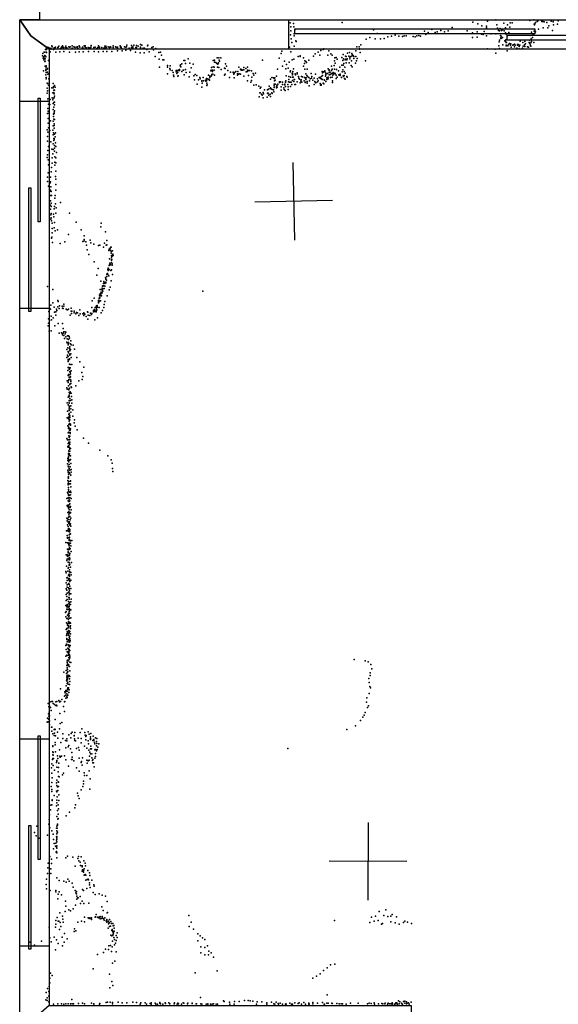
# Model space of a CAD drawing. Header units: millimetres. Extents: x 7160 to 53956, y -61034 to -3815.
# Tile 30 of 36: x 15646 to 18417, y -27711 to -22644. Entities that reach past the tile are written whole.
import ezdxf

# ---------------------------------------------------------------- set-up
doc = ezdxf.new("R2010")
doc.units = ezdxf.units.MM
for name, color, linetype in [('DOORS', 7, 'Continuous'), ('HWALLS', 32, 'Continuous'), ('P', 9, 'Continuous'), ('PANOS', 10, 'Continuous'), ('ROOMS', 1, 'Continuous'), ('WALLS', 3, 'Continuous'), ('WINDOWS', 6, 'Continuous')]:
    doc.layers.add(name, color=color, linetype=linetype)

# ---------------------------------------------------------------- blocks, each defined once
blk = doc.blocks.new('5-Sliding_73')
for points in [[(-457.2, 37.4), (72.8, 37.4), (72.8, 24.7), (-457.2, 24.7), (-457.2, 37.4)], [(457.2, -36.9), (-73, -36.9), (-73, -24.2), (457.2, -24.2), (457.2, -36.9)]]:
    blk.add_lwpolyline(points)
blk = doc.blocks.new('5-Sliding_43')
for points in [[(-894.902, 22.9697), (55.0191, 22.9697), (55.0191, 2.96966), (-894.902, 2.96966), (-894.902, 22.9697)], [(-55.0675, -2.95703), (894.987, -2.95703), (894.987, -22.957), (-55.0675, -22.957), (-55.0675, -2.95703)]]:
    blk.add_lwpolyline(points)

msp = doc.modelspace()

# ---------------------------------------------------------------- linework, layer by layer
at = {"layer": 'DOORS'}
msp.add_lwpolyline([(17031.1, -22644.1), (19418.7, -22644.1), (19418.7, -22796.5), (17031.1, -22796.5), (17031.1, -22644.1)], dxfattribs=at)
at = {"layer": 'HWALLS'}
for points in [[(15748, -19786.6), (15748, -22644.1)], [(15748, -22644.1), (15646.4, -22644.1), (15703.5, -22726.7)]]:
    msp.add_lwpolyline(points, dxfattribs=at)
at = {"layer": 'P'}
for p in [(18095, -22645), (18270, -22649), (18291, -22645), (18312, -22650), (18330, -22649), (18416, -22650), (17037, -22661), (17041, -22681), (17055, -22664), (17057, -22680), (17061, -22696), (17305, -22659), (17467, -22696), (17767, -22695), (17813, -22700), (17871, -22684), (17977, -22657), (18003, -22666), (18024, -22676), (18047, -22686), (18048, -22677), (18053, -22652), (18101, -22670), (18104, -22688), (18110, -22699), (18118, -22689), (18124, -22700), (18130, -22697), (18136, -22662), (18146, -22686), (18156, -22670), (18168, -22683), (18170, -22661), (18180, -22661), (18293, -22667), (18295, -22670), (18296, -22665), (18297, -22694), (18299, -22659), (18309, -22654), (18315, -22693), (18333, -22654), (18337, -22654), (18339, -22686), (18344, -22655), (18358, -22658), (18364, -22686), (18368, -22675), (18381, -22651), (18388, -22699), (18390, -22655), (18391, -22653), (18393, -22670), (18413, -22667), (17040, -22722), (17041, -22701), (17043, -22742), (17058, -22717), (17059, -22727), (17429, -22745), (17448, -22736), (17475, -22742), (17485, -22715), (17503, -22742), (17522, -22740), (17540, -22733), (17559, -22729), (17578, -22724), (17596, -22728), (17615, -22730), (17624, -22727), (17634, -22727), (17671, -22731), (17680, -22733), (17689, -22727), (17699, -22726), (17708, -22728), (17728, -22703), (17736, -22720), (17747, -22710), (17784, -22710), (17794, -22707), (17831, -22707), (17851, -22701), (17948, -22701), (17975, -22712), (17975, -22735), (17999, -22734), (18000, -22706), (18022, -22718), (18030, -22721), (18036, -22705), (18047, -22727), (18071, -22717), (18095, -22717), (18114, -22750), (18115, -22701), (18119, -22725), (18121, -22737), (18121, -22740), (18123, -22728), (18124, -22739), (18130, -22735), (18139, -22702), (18145, -22712), (18147, -22747), (18147, -22750), (18148, -22718), (18155, -22725), (18163, -22710), (18269, -22750), (18272, -22725), (18278, -22742), (18280, -22709), (18285, -22736), (18287, -22718), (18291, -22723), (18293, -22703), (18299, -22707), (15779, -22798), (15784, -22798), (15785, -22791), (15788, -22785), (15793, -22791), (15794, -22788), (15802, -22790), (15806, -22792), (15806, -22796), (15811, -22779), (15814, -22784), (15820, -22797), (15823, -22789), (15829, -22788), (15830, -22785), (15843, -22788), (15845, -22786), (15848, -22780), (15856, -22793), (15860, -22791), (15861, -22786), (15863, -22786), (15866, -22779), (15868, -22784), (15869, -22787), (15873, -22787), (15884, -22780), (15884, -22787), (15888, -22789), (15899, -22784), (15903, -22786), (15905, -22785), (15906, -22783), (15917, -22778), (15917, -22790), (15925, -22784), (15929, -22786), (15932, -22794), (15937, -22786), (15943, -22783), (15943, -22786), (15946, -22792), (15953, -22779), (15956, -22786), (15968, -22791), (15970, -22786), (15970, -22793), (15975, -22792), (15978, -22778), (15983, -22786), (15984, -22778), (15988, -22789), (15998, -22788), (16002, -22789), (16009, -22789), (16012, -22787), (16014, -22777), (16014, -22778), (16028, -22788), (16029, -22787), (16035, -22786), (16044, -22793), (16048, -22787), (16051, -22779), (16052, -22778), (16057, -22786), (16057, -22787), (16069, -22787), (16080, -22791), (16084, -22780), (16086, -22788), (16087, -22784), (16090, -22780), (16091, -22788), (16101, -22784), (16108, -22788), (16112, -22783), (16115, -22786), (16127, -22779), (16128, -22787), (16140, -22783), (16142, -22786), (16149, -22785), (16149, -22789), (16164, -22778), (16165, -22785), (16168, -22785), (16170, -22793), (16185, -22784), (16192, -22786), (16193, -22801), (16195, -22783), (16197, -22775), (16209, -22790), (16217, -22802), (16221, -22777), (16221, -22788), (16228, -22784), (16228, -22789), (16234, -22775), (16244, -22787), (16248, -22777), (16248, -22788), (16256, -22780), (16267, -22772), (16267, -22786), (16268, -22790), (16275, -22775), (16281, -22790), (16288, -22790), (16301, -22798), (16304, -22779), (16306, -22776), (16326, -22787), (16333, -22784), (16335, -22799), (16347, -22793), (17034, -22786), (17046, -22762), (17058, -22781), (17067, -22753), (17068, -22757), (17208, -22798), (17211, -22794), (17380, -22784), (17393, -22783), (17394, -22796), (17395, -22794), (17402, -22773), (18053, -22794), (18093, -22795), (18111, -22778), (18112, -22758), (18114, -22793), (18131, -22774), (18142, -22752), (18146, -22756), (18148, -22761), (18149, -22776), (18149, -22779), (18151, -22762), (18157, -22778), (18161, -22771), (18166, -22766), (18171, -22768), (18171, -22775), (18172, -22769), (18174, -22786), (18183, -22775), (18184, -22774), (18186, -22774), (18191, -22770), (18191, -22783), (18195, -22775), (18204, -22791), (18207, -22772), (18207, -22776), (18210, -22771), (18214, -22776), (18215, -22782), (18215, -22794), (18219, -22775), (18221, -22755), (18233, -22790), (18235, -22762), (18237, -22781), (18243, -22773), (18244, -22756), (18245, -22782), (18248, -22768), (18259, -22783), (18263, -22786), (18267, -22761), (18268, -22765), (18273, -22774), (18275, -22780), (18276, -22763), (18280, -22756), (18291, -22762), (15764, -22830), (15766, -22818), (15767, -22842), (15771, -22836), (15771, -22850), (15772, -22812), (15774, -22812), (15774, -22843), (15775, -22829), (15775, -22829), (15778, -22846), (15779, -22831), (15780, -22836), (15782, -22811), (15784, -22813), (15803, -22809), (15832, -22812), (15853, -22810), (15874, -22808), (15903, -22812), (15934, -22812), (15953, -22810), (15973, -22810), (16001, -22807), (16029, -22807), (16052, -22809), (16076, -22808), (16094, -22807), (16120, -22808), (16149, -22804), (16174, -22805), (16242, -22811), (16266, -22815), (16286, -22815), (16312, -22809), (16343, -22833), (16362, -22813), (16364, -22847), (16371, -22812), (16375, -22826), (16383, -22851), (16387, -22851), (16513, -22845), (16662, -22841), (16671, -22841), (16672, -22852), (16681, -22841), (16981, -22842), (16992, -22818), (16994, -22806), (17041, -22810), (17048, -22850), (17057, -22847), (17078, -22833), (17089, -22830), (17089, -22834), (17107, -22840), (17157, -22832), (17166, -22820), (17181, -22812), (17190, -22827), (17196, -22803), (17231, -22826), (17237, -22804), (17247, -22820), (17253, -22826), (17267, -22840), (17274, -22838), (17279, -22847), (17303, -22839), (17311, -22824), (17312, -22846), (17321, -22850), (17323, -22832), (17323, -22847), (17326, -22834), (17329, -22850), (17331, -22846), (17332, -22816), (17339, -22831), (17343, -22813), (17344, -22837), (17344, -22846), (17350, -22834), (17355, -22818), (17357, -22823), (17357, -22830), (17362, -22828), (17365, -22843), (17366, -22834), (17375, -22804), (17375, -22833), (17382, -22844), (17397, -22813), (18096, -22816), (18154, -22805), (15775, -22859), (15777, -22857), (15778, -22883), (15780, -22898), (15782, -22888), (15783, -22881), (15788, -22899), (15789, -22896), (15795, -22854), (16366, -22889), (16406, -22888), (16407, -22879), (16419, -22896), (16420, -22902), (16421, -22882), (16463, -22903), (16469, -22901), (16471, -22882), (16473, -22877), (16475, -22887), (16481, -22871), (16488, -22903), (16489, -22903), (16491, -22854), (16496, -22854), (16500, -22870), (16500, -22900), (16522, -22867), (16529, -22892), (16538, -22873), (16632, -22903), (16633, -22890), (16641, -22886), (16642, -22854), (16642, -22886), (16647, -22888), (16647, -22903), (16648, -22853), (16648, -22863), (16655, -22865), (16660, -22869), (16664, -22889), (16665, -22873), (16669, -22866), (16671, -22890), (16675, -22857), (16683, -22901), (16700, -22894), (16703, -22895), (16705, -22872), (16710, -22884), (16711, -22884), (16774, -22888), (16783, -22899), (16787, -22901), (16792, -22903), (16800, -22890), (16800, -22902), (16809, -22895), (16818, -22889), (16818, -22903), (16895, -22853), (16973, -22898), (16998, -22883), (17009, -22858), (17016, -22897), (17019, -22875), (17028, -22894), (17033, -22863), (17054, -22897), (17107, -22884), (17111, -22870), (17113, -22855), (17114, -22899), (17119, -22859), (17121, -22864), (17126, -22899), (17133, -22853), (17233, -22897), (17239, -22902), (17250, -22884), (17253, -22899), (17264, -22879), (17265, -22855), (17266, -22898), (17269, -22868), (17276, -22900), (17294, -22889), (17304, -22878), (17308, -22854), (17308, -22902), (17310, -22878), (17313, -22870), (17319, -22889), (17326, -22866), (17341, -22866), (17351, -22879), (17353, -22856), (17357, -22887), (17374, -22867), (17379, -22855), (17425, -22856), (15769, -22908), (15781, -22906), (15781, -22927), (15782, -22949), (15783, -22915), (15783, -22941), (15790, -22914), (15791, -22924), (15795, -22923), (15796, -22949), (16407, -22923), (16430, -22906), (16435, -22915), (16438, -22930), (16439, -22937), (16451, -22905), (16451, -22912), (16455, -22921), (16457, -22906), (16459, -22934), (16460, -22914), (16462, -22933), (16469, -22906), (16480, -22911), (16493, -22928), (16502, -22916), (16518, -22938), (16522, -22914), (16543, -22933), (16545, -22953), (16549, -22926), (16558, -22932), (16566, -22954), (16573, -22941), (16574, -22948), (16591, -22942), (16607, -22947), (16609, -22954), (16611, -22948), (16617, -22929), (16620, -22950), (16620, -22952), (16625, -22935), (16625, -22941), (16630, -22907), (16631, -22934), (16633, -22931), (16634, -22926), (16637, -22908), (16638, -22910), (16639, -22904), (16640, -22924), (16640, -22924), (16648, -22929), (16700, -22930), (16703, -22925), (16717, -22906), (16726, -22942), (16731, -22914), (16745, -22914), (16745, -22915), (16748, -22924), (16750, -22918), (16750, -22920), (16750, -22943), (16757, -22913), (16758, -22911), (16767, -22922), (16767, -22929), (16769, -22911), (16772, -22924), (16775, -22923), (16783, -22925), (16785, -22904), (16799, -22935), (16811, -22913), (16819, -22911), (16822, -22906), (16824, -22932), (16829, -22906), (16839, -22908), (16841, -22939), (16847, -22921), (16851, -22929), (16859, -22919), (16936, -22950), (16944, -22942), (16952, -22944), (16956, -22947), (16958, -22944), (16968, -22935), (17017, -22933), (17030, -22951), (17031, -22936), (17037, -22912), (17039, -22908), (17039, -22939), (17048, -22920), (17049, -22922), (17049, -22927), (17050, -22919), (17050, -22939), (17051, -22910), (17053, -22939), (17059, -22952), (17060, -22951), (17063, -22923), (17065, -22927), (17073, -22923), (17074, -22918), (17080, -22936), (17082, -22945), (17086, -22950), (17094, -22954), (17096, -22937), (17101, -22938), (17111, -22942), (17115, -22943), (17118, -22952), (17119, -22923), (17120, -22943), (17124, -22931), (17127, -22936), (17133, -22941), (17140, -22949), (17145, -22921), (17147, -22945), (17150, -22937), (17161, -22945), (17168, -22925), (17179, -22948), (17187, -22942), (17192, -22941), (17194, -22946), (17199, -22936), (17199, -22949), (17203, -22911), (17203, -22951), (17204, -22918), (17204, -22932), (17208, -22914), (17209, -22912), (17212, -22954), (17216, -22908), (17216, -22913), (17219, -22934), (17221, -22920), (17221, -22927), (17222, -22926), (17226, -22943), (17226, -22952), (17230, -22921), (17233, -22939), (17233, -22948), (17238, -22905), (17238, -22927), (17239, -22916), (17243, -22914), (17243, -22926), (17246, -22926), (17246, -22942), (17250, -22921), (17251, -22905), (17254, -22921), (17254, -22940), (17257, -22929), (17259, -22916), (17262, -22923), (17267, -22920), (17270, -22922), (17274, -22930), (17274, -22947), (17280, -22940), (17286, -22907), (17288, -22927), (17295, -22924), (17295, -22932), (17302, -22941), (17305, -22913), (17310, -22933), (17312, -22937), (17315, -22931), (17316, -22911), (17317, -22946), (17320, -22950), (17321, -22920), (17330, -22937), (17331, -22939), (15787, -22971), (15788, -22997), (15789, -22972), (15794, -22981), (15798, -22969), (15812, -22995), (15819, -22973), (15819, -22994), (15821, -22989), (15826, -22982), (15828, -22992), (16559, -22975), (16583, -22958), (16583, -22960), (16583, -22991), (16585, -22970), (16592, -22959), (16603, -22955), (16604, -22960), (16607, -22958), (16609, -22970), (16609, -22983), (16610, -22980), (16622, -22956), (16819, -22959), (16836, -22965), (16838, -22957), (16850, -22981), (16862, -22979), (16876, -22986), (16884, -22997), (16886, -22992), (16927, -23002), (16929, -22986), (16934, -22998), (16936, -22995), (16940, -23000), (16945, -23003), (16955, -22976), (16955, -22984), (16956, -22993), (16957, -22958), (16961, -22955), (16961, -22975), (16967, -22987), (16967, -22994), (16970, -22979), (16971, -22992), (16972, -22979), (16975, -22975), (16983, -22963), (16983, -22967), (16988, -22963), (16991, -22990), (16999, -22966), (16999, -22978), (17005, -22995), (17006, -23003), (17008, -22980), (17010, -22977), (17011, -22975), (17014, -22963), (17014, -22966), (17014, -22988), (17016, -22958), (17025, -22977), (17027, -22989), (17028, -23004), (17029, -22964), (17034, -22965), (17039, -22966), (17040, -22988), (17043, -22965), (17046, -22977), (17049, -22957), (17057, -22962), (17061, -22978), (17065, -22977), (17073, -22963), (17089, -22969), (17093, -22960), (17098, -22966), (17109, -22958), (17115, -22968), (17117, -22966), (17125, -22962), (17125, -22971), (17136, -22984), (17138, -22958), (17155, -22956), (17162, -22977), (17165, -22962), (17167, -22965), (17168, -22968), (17169, -22969), (17170, -22967), (17179, -22964), (17182, -22959), (17192, -22972), (17193, -22981), (17195, -22977), (17197, -22977), (17197, -22981), (17208, -22970), (17209, -22973), (17211, -22974), (17215, -22955), (17222, -22962), (17255, -22967), (17256, -22958), (15788, -23023), (15789, -23011), (15791, -23051), (15803, -23054), (15813, -23046), (15816, -23021), (15819, -23048), (15822, -23007), (15822, -23019), (15823, -23046), (15824, -23026), (15826, -23007), (15826, -23038), (16878, -23041), (16882, -23020), (16883, -23020), (16890, -23027), (16894, -23033), (16899, -23019), (16899, -23046), (16901, -23026), (16905, -23005), (16920, -23043), (16921, -23005), (16921, -23022), (16923, -23024), (16925, -23022), (16928, -23033), (16935, -23027), (16936, -23039), (16944, -23020), (16945, -23024), (16952, -23005), (16953, -23015), (16992, -23006), (17012, -23008), (15791, -23064), (15791, -23101), (15794, -23079), (15802, -23080), (15816, -23056), (15818, -23075), (15818, -23106), (15822, -23070), (15822, -23095), (15826, -23068), (15826, -23083), (15790, -23126), (15792, -23114), (15793, -23152), (15797, -23125), (15820, -23131), (15820, -23143), (15822, -23156), (15823, -23120), (15824, -23127), (15825, -23113), (15793, -23177), (15794, -23201), (15805, -23164), (15819, -23167), (15819, -23190), (15823, -23180), (15824, -23188), (15824, -23203), (15825, -23158), (15787, -23211), (15790, -23245), (15791, -23223), (15802, -23215), (15817, -23213), (15818, -23236), (15821, -23226), (15822, -23256), (15824, -23255), (15825, -23233), (15828, -23247), (15831, -23226), (15789, -23270), (15794, -23297), (15807, -23273), (15819, -23283), (15822, -23265), (15823, -23261), (15825, -23291), (15826, -23306), (15831, -23278), (15832, -23297), (15787, -23353), (15790, -23340), (15791, -23318), (15812, -23310), (15813, -23355), (15816, -23334), (15818, -23312), (15825, -23320), (15827, -23350), (15832, -23355), (15836, -23327), (15793, -23365), (15795, -23391), (15810, -23404), (15813, -23383), (15827, -23378), (15827, -23393), (15832, -23381), (15790, -23454), (15792, -23433), (15805, -23455), (15809, -23427), (15831, -23451), (15832, -23423), (15790, -23477), (15794, -23501), (15803, -23483), (15805, -23478), (15807, -23504), (15832, -23465), (15832, -23493), (15804, -23527), (15804, -23549), (15805, -23521), (15805, -23525), (15808, -23528), (15810, -23549), (15827, -23562), (15828, -23549), (15832, -23522), (15804, -23599), (15805, -23577), (15808, -23588), (15809, -23605), (15826, -23605), (15830, -23591), (15857, -23585), (15804, -23620), (15806, -23648), (15808, -23642), (15809, -23663), (15821, -23645), (15822, -23659), (15823, -23618), (15832, -23640), (15834, -23613), (15902, -23640), (15806, -23671), (15810, -23680), (15813, -23691), (15826, -23688), (15937, -23686), (16064, -23710), (16066, -23692), (15811, -23763), (15813, -23719), (15813, -23741), (15824, -23715), (15828, -23730), (15840, -23726), (15897, -23749), (15963, -23726), (15978, -23756), (16088, -23735), (15810, -23769), (15815, -23791), (15855, -23795), (15879, -23787), (15972, -23786), (15978, -23776), (15978, -23782), (15987, -23788), (15990, -23805), (16009, -23778), (16012, -23792), (16027, -23799), (16052, -23806), (16059, -23805), (16077, -23815), (16083, -23794), (16091, -23804), (16095, -23781), (16095, -23803), (16116, -23815), (16117, -23814), (15994, -23828), (16002, -23853), (16105, -23832), (16106, -23825), (16111, -23819), (16114, -23831), (16117, -23837), (16117, -23845), (16119, -23858), (16119, -23866), (16122, -23861), (16123, -23833), (16125, -23851), (16125, -23856), (16128, -23858), (16029, -23891), (16107, -23909), (16108, -23874), (16108, -23906), (16110, -23897), (16112, -23901), (16113, -23906), (16118, -23894), (16119, -23876), (16119, -23882), (16120, -23879), (16122, -23900), (16122, -23907), (16044, -23958), (16050, -23924), (16093, -23966), (16094, -23953), (16094, -23966), (16098, -23950), (16099, -23955), (16100, -23929), (16101, -23922), (16101, -23934), (16102, -23928), (16104, -23935), (16105, -23963), (16107, -23930), (16115, -23935), (16119, -23932), (16124, -23955), (15789, -24017), (16064, -23990), (16073, -24015), (16074, -24013), (16074, -24015), (16078, -24002), (16079, -24014), (16080, -23992), (16081, -23996), (16084, -24002), (16084, -24015), (16087, -23973), (16089, -23998), (16090, -23978), (16090, -23979), (16090, -23995), (16093, -23985), (16117, -23988), (15816, -24033), (16057, -24062), (16060, -24055), (16061, -24033), (16063, -24056), (16064, -24052), (16064, -24065), (16066, -24047), (16068, -24066), (16069, -24035), (16070, -24027), (16071, -24025), (16071, -24050), (16072, -24028), (16072, -24032), (16074, -24042), (16081, -24028), (16096, -24065), (16106, -24035), (16112, -24020), (16589, -24041), (15807, -24113), (15817, -24101), (15843, -24089), (15845, -24095), (15851, -24117), (15864, -24118), (15874, -24108), (15874, -24118), (16020, -24091), (16029, -24078), (16042, -24117), (16045, -24115), (16051, -24096), (16051, -24102), (16052, -24089), (16052, -24098), (16054, -24090), (16055, -24079), (16055, -24094), (16057, -24072), (16057, -24076), (16058, -24076), (16062, -24091), (16081, -24110), (16084, -24094), (15796, -24146), (15799, -24128), (15805, -24133), (15808, -24169), (15823, -24124), (15825, -24150), (15833, -24148), (15833, -24165), (15835, -24133), (15838, -24141), (15842, -24122), (15850, -24130), (15867, -24129), (15870, -24130), (15885, -24134), (15891, -24138), (15892, -24138), (15898, -24134), (15906, -24164), (15911, -24144), (15912, -24129), (15913, -24156), (15915, -24144), (15926, -24144), (15927, -24152), (15935, -24157), (15939, -24151), (15944, -24152), (15951, -24166), (15955, -24138), (15957, -24157), (15972, -24158), (15977, -24152), (15977, -24166), (15978, -24157), (15981, -24160), (15995, -24147), (15997, -24150), (15998, -24164), (16008, -24166), (16010, -24154), (16016, -24162), (16018, -24126), (16018, -24156), (16026, -24141), (16026, -24148), (16029, -24146), (16031, -24135), (16033, -24138), (16035, -24126), (16035, -24145), (16039, -24122), (16039, -24148), (16041, -24140), (16042, -24128), (16043, -24137), (16047, -24123), (16055, -24125), (16066, -24153), (16073, -24141), (16079, -24126), (15793, -24219), (15795, -24183), (15795, -24206), (15800, -24192), (15810, -24189), (15818, -24178), (15827, -24219), (15845, -24207), (15867, -24208), (15989, -24171), (15997, -24185), (16033, -24188), (16047, -24178), (15798, -24247), (15808, -24245), (15849, -24258), (15862, -24255), (15865, -24258), (15867, -24266), (15870, -24233), (15870, -24258), (15873, -24250), (15873, -24269), (15880, -24251), (15880, -24260), (15884, -24252), (15893, -24271), (15897, -24271), (15876, -24284), (15884, -24276), (15889, -24303), (15890, -24307), (15891, -24287), (15896, -24317), (15898, -24290), (15898, -24306), (15898, -24310), (15900, -24274), (15903, -24283), (15907, -24312), (15909, -24297), (15911, -24317), (15921, -24319), (15889, -24341), (15893, -24370), (15894, -24332), (15896, -24352), (15898, -24358), (15903, -24336), (15904, -24328), (15904, -24349), (15904, -24365), (15904, -24370), (15905, -24344), (15908, -24341), (15909, -24364), (15928, -24339), (15889, -24382), (15896, -24377), (15896, -24392), (15896, -24396), (15896, -24403), (15902, -24417), (15903, -24390), (15903, -24393), (15906, -24418), (15911, -24383), (15914, -24419), (15941, -24382), (15955, -24405), (15894, -24450), (15895, -24434), (15898, -24470), (15899, -24434), (15901, -24442), (15902, -24443), (15904, -24455), (15905, -24472), (15906, -24435), (15906, -24459), (15907, -24466), (15912, -24451), (15966, -24460), (15976, -24432), (15891, -24502), (15895, -24502), (15895, -24512), (15896, -24475), (15899, -24496), (15900, -24483), (15904, -24495), (15904, -24519), (15904, -24522), (15905, -24485), (15907, -24482), (15909, -24506), (15910, -24500), (15910, -24517), (15951, -24503), (15967, -24495), (15972, -24480), (15889, -24539), (15891, -24545), (15897, -24528), (15899, -24545), (15899, -24549), (15901, -24563), (15902, -24540), (15904, -24567), (15906, -24560), (15911, -24534), (15911, -24566), (15913, -24537), (15936, -24529), (15890, -24615), (15895, -24587), (15896, -24626), (15899, -24581), (15900, -24576), (15900, -24605), (15900, -24616), (15901, -24583), (15901, -24603), (15901, -24618), (15905, -24594), (15907, -24604), (15913, -24584), (15914, -24617), (15915, -24600), (15892, -24659), (15899, -24676), (15900, -24643), (15900, -24652), (15901, -24633), (15901, -24653), (15901, -24656), (15901, -24670), (15902, -24636), (15909, -24647), (15910, -24631), (15910, -24663), (15919, -24651), (15890, -24693), (15892, -24693), (15898, -24690), (15898, -24699), (15899, -24698), (15900, -24711), (15902, -24679), (15902, -24689), (15902, -24723), (15903, -24704), (15904, -24683), (15904, -24692), (15904, -24703), (15905, -24726), (15907, -24726), (15920, -24684), (15926, -24718), (15928, -24703), (15894, -24734), (15895, -24771), (15898, -24740), (15898, -24748), (15899, -24728), (15899, -24767), (15902, -24747), (15903, -24757), (15904, -24754), (15906, -24756), (15906, -24769), (15906, -24773), (15907, -24730), (15908, -24750), (15932, -24736), (15942, -24755), (15888, -24799), (15893, -24806), (15896, -24825), (15899, -24785), (15899, -24807), (15899, -24818), (15900, -24794), (15901, -24788), (15901, -24807), (15901, -24821), (15904, -24787), (15904, -24804), (15904, -24819), (15905, -24787), (15905, -24828), (15974, -24798), (16001, -24824), (15894, -24842), (15895, -24844), (15896, -24839), (15897, -24876), (15899, -24835), (15899, -24863), (15900, -24844), (15901, -24866), (15902, -24879), (15903, -24845), (15903, -24855), (15904, -24865), (15907, -24850), (16059, -24860), (15892, -24930), (15894, -24902), (15894, -24912), (15896, -24913), (15897, -24891), (15897, -24898), (15898, -24880), (15898, -24905), (15898, -24912), (15899, -24920), (15903, -24880), (15903, -24887), (15905, -24911), (15907, -24889), (15907, -24908), (15910, -24928), (16100, -24889), (16117, -24910), (16122, -24926), (15894, -24962), (15896, -24941), (15896, -24971), (15896, -24972), (15898, -24945), (15900, -24933), (15900, -24961), (15901, -24954), (15901, -24975), (15904, -24962), (15906, -24946), (15911, -24973), (15912, -24959), (16123, -24954), (16125, -24969), (15894, -25015), (15895, -25001), (15895, -25031), (15897, -24983), (15897, -24995), (15897, -25022), (15898, -25003), (15899, -25020), (15905, -24982), (15907, -25017), (15907, -25019), (15910, -24988), (15893, -25077), (15894, -25081), (15896, -25035), (15896, -25037), (15897, -25052), (15897, -25061), (15897, -25062), (15897, -25062), (15897, -25071), (15898, -25032), (15902, -25075), (15903, -25032), (15907, -25071), (15908, -25032), (15909, -25048), (15909, -25078), (15889, -25109), (15895, -25120), (15896, -25105), (15897, -25091), (15898, -25087), (15898, -25103), (15899, -25123), (15900, -25112), (15900, -25124), (15903, -25091), (15904, -25120), (15905, -25103), (15908, -25090), (15911, -25108), (15891, -25144), (15892, -25149), (15894, -25142), (15894, -25180), (15897, -25149), (15898, -25158), (15898, -25178), (15899, -25177), (15900, -25140), (15900, -25166), (15902, -25155), (15902, -25180), (15905, -25136), (15906, -25154), (15907, -25150), (15907, -25182), (15908, -25180), (15911, -25166), (15888, -25209), (15891, -25223), (15893, -25212), (15895, -25229), (15897, -25205), (15898, -25217), (15898, -25232), (15899, -25192), (15900, -25184), (15900, -25202), (15903, -25229), (15905, -25184), (15905, -25200), (15906, -25218), (15909, -25210), (15887, -25274), (15892, -25244), (15892, -25274), (15896, -25252), (15896, -25266), (15899, -25236), (15899, -25263), (15899, -25278), (15901, -25235), (15901, -25265), (15901, -25272), (15902, -25237), (15903, -25280), (15904, -25246), (15904, -25267), (15904, -25277), (15908, -25238), (15909, -25251), (15883, -25334), (15890, -25299), (15893, -25308), (15893, -25313), (15900, -25308), (15900, -25318), (15900, -25325), (15901, -25295), (15901, -25323), (15902, -25294), (15902, -25307), (15905, -25292), (15905, -25322), (15907, -25326), (15908, -25290), (15914, -25325), (15893, -25337), (15893, -25369), (15895, -25373), (15896, -25383), (15898, -25341), (15898, -25386), (15899, -25337), (15899, -25343), (15899, -25346), (15900, -25351), (15900, -25365), (15901, -25371), (15902, -25342), (15903, -25362), (15906, -25368), (15907, -25338), (15910, -25352), (15912, -25381), (15885, -25398), (15889, -25428), (15891, -25398), (15891, -25421), (15893, -25405), (15894, -25407), (15895, -25435), (15896, -25388), (15896, -25402), (15896, -25419), (15900, -25423), (15901, -25420), (15901, -25437), (15902, -25399), (15902, -25424), (15903, -25394), (15903, -25411), (15904, -25391), (15904, -25419), (15913, -25437), (15884, -25484), (15887, -25456), (15894, -25482), (15896, -25466), (15897, -25464), (15899, -25438), (15900, -25449), (15901, -25452), (15902, -25485), (15903, -25449), (15903, -25451), (15903, -25452), (15903, -25476), (15905, -25446), (15907, -25462), (15908, -25487), (15886, -25490), (15888, -25517), (15890, -25531), (15892, -25514), (15897, -25522), (15898, -25503), (15899, -25526), (15900, -25498), (15900, -25522), (15901, -25531), (15902, -25503), (15902, -25509), (15903, -25522), (15904, -25488), (15904, -25535), (15909, -25489), (15910, -25529), (15911, -25501), (15885, -25543), (15885, -25573), (15889, -25580), (15890, -25564), (15891, -25553), (15897, -25547), (15898, -25568), (15899, -25546), (15899, -25547), (15900, -25574), (15901, -25550), (15901, -25571), (15903, -25584), (15904, -25559), (15910, -25571), (15886, -25603), (15886, -25633), (15888, -25613), (15889, -25613), (15891, -25596), (15891, -25628), (15897, -25590), (15898, -25592), (15898, -25639), (15899, -25617), (15900, -25604), (15900, -25618), (15901, -25627), (15902, -25596), (15909, -25598), (15912, -25626), (15883, -25659), (15885, -25690), (15888, -25678), (15889, -25665), (15890, -25654), (15892, -25660), (15892, -25680), (15895, -25667), (15896, -25678), (15899, -25651), (15901, -25663), (15901, -25666), (15901, -25688), (15902, -25653), (15902, -25683), (15903, -25644), (15903, -25676), (15903, -25688), (15908, -25653), (15909, -25681), (15910, -25640), (15882, -25695), (15884, -25717), (15888, -25725), (15892, -25709), (15892, -25726), (15893, -25709), (15897, -25698), (15898, -25705), (15898, -25717), (15898, -25729), (15901, -25712), (15902, -25698), (15905, -25724), (15910, -25723), (15886, -25782), (15887, -25748), (15888, -25779), (15889, -25777), (15892, -25753), (15892, -25760), (15896, -25774), (15896, -25791), (15897, -25742), (15897, -25750), (15897, -25752), (15897, -25764), (15897, -25771), (15899, -25787), (15900, -25752), (15904, -25747), (15906, -25768), (15907, -25763), (15907, -25777), (15908, -25750), (15887, -25813), (15888, -25804), (15889, -25812), (15889, -25829), (15889, -25833), (15890, -25794), (15894, -25799), (15895, -25841), (15898, -25804), (15898, -25811), (15898, -25835), (15900, -25799), (15900, -25821), (15902, -25827), (15904, -25817), (15905, -25793), (15905, -25831), (15906, -25839), (15907, -25804), (15883, -25865), (15886, -25886), (15887, -25858), (15888, -25861), (15890, -25846), (15894, -25879), (15897, -25862), (15898, -25881), (15898, -25885), (15899, -25866), (15900, -25843), (15900, -25847), (15900, -25885), (15901, -25864), (15902, -25867), (15902, -25872), (15904, -25845), (15905, -25891), (15906, -25865), (15883, -25919), (15889, -25915), (15890, -25897), (15890, -25916), (15892, -25940), (15893, -25941), (15895, -25896), (15896, -25903), (15898, -25915), (15899, -25896), (15899, -25900), (15899, -25908), (15899, -25927), (15900, -25935), (15903, -25913), (15904, -25919), (15904, -25928), (17367, -25936), (17424, -25943), (15886, -25994), (15889, -25968), (15890, -25944), (15890, -25952), (15890, -25979), (15892, -25961), (15893, -25968), (15893, -25989), (15897, -25944), (15897, -25963), (15898, -25966), (15901, -25972), (15903, -25973), (15905, -25950), (15909, -25953), (17439, -25949), (17453, -25962), (17458, -25984), (15874, -26002), (15887, -26009), (15888, -26031), (15889, -26022), (15889, -26040), (15890, -26019), (15890, -26024), (15892, -26035), (15892, -26041), (15892, -26041), (15893, -26004), (15894, -25999), (15894, -26018), (15895, -26026), (15901, -26019), (15903, -26037), (15905, -25995), (15905, -26024), (17443, -26034), (17449, -26005), (17450, -26019), (15856, -26087), (15886, -26073), (15887, -26047), (15891, -26060), (15891, -26060), (15892, -26089), (15894, -26054), (15894, -26082), (15895, -26063), (15898, -26083), (15899, -26091), (15900, -26093), (15903, -26065), (15905, -26050), (17444, -26055), (17448, -26075), (17451, -26082), (15863, -26143), (15876, -26125), (15879, -26103), (15880, -26109), (15882, -26121), (15883, -26135), (15884, -26096), (15885, -26101), (15886, -26097), (15888, -26134), (15889, -26114), (15889, -26125), (15890, -26132), (15892, -26100), (15894, -26121), (15899, -26107), (17432, -26134), (17444, -26111), (15793, -26163), (15796, -26181), (15800, -26156), (15800, -26177), (15803, -26155), (15805, -26184), (15811, -26153), (15815, -26152), (15818, -26163), (15825, -26169), (15832, -26173), (15833, -26155), (15835, -26171), (15837, -26152), (15837, -26175), (15847, -26148), (15851, -26155), (15857, -26152), (15872, -26178), (15877, -26155), (15878, -26152), (17430, -26156), (17436, -26184), (17440, -26176), (15789, -26239), (15794, -26217), (15794, -26243), (15796, -26228), (15798, -26208), (15798, -26214), (15800, -26226), (15808, -26199), (15828, -26246), (15852, -26215), (15877, -26204), (17411, -26233), (17418, -26224), (17423, -26209), (15788, -26260), (15791, -26257), (15795, -26257), (15800, -26252), (15800, -26273), (15810, -26285), (15812, -26285), (15823, -26297), (15827, -26296), (15828, -26297), (15851, -26293), (15854, -26266), (15863, -26261), (15966, -26294), (17329, -26297), (17373, -26278), (17400, -26250), (15811, -26305), (15817, -26319), (15823, -26327), (15825, -26315), (15830, -26330), (15840, -26310), (15843, -26341), (15868, -26344), (15869, -26320), (15889, -26345), (15899, -26324), (15909, -26339), (15911, -26317), (15917, -26310), (15926, -26327), (15926, -26329), (15928, -26345), (15930, -26313), (15948, -26342), (15958, -26312), (15962, -26344), (15982, -26313), (15983, -26326), (15986, -26333), (15989, -26327), (15998, -26309), (16003, -26321), (16010, -26334), (16010, -26344), (16011, -26348), (16013, -26318), (16024, -26331), (16028, -26348), (16037, -26340), (16043, -26344), (15816, -26381), (15817, -26384), (15828, -26376), (15829, -26363), (15858, -26364), (15882, -26354), (15884, -26392), (15888, -26356), (15895, -26386), (15899, -26379), (15908, -26396), (15930, -26353), (15933, -26356), (15938, -26395), (15949, -26390), (15962, -26366), (15980, -26382), (15987, -26350), (15992, -26393), (15998, -26356), (16000, -26370), (16011, -26396), (16012, -26382), (16015, -26397), (16023, -26354), (16027, -26354), (16032, -26363), (16033, -26370), (16041, -26359), (16041, -26381), (16044, -26369), (16049, -26388), (16053, -26370), (17026, -26394), (15816, -26412), (15817, -26428), (15817, -26446), (15818, -26415), (15819, -26429), (15820, -26446), (15831, -26412), (15841, -26432), (15842, -26446), (15851, -26401), (15853, -26434), (15855, -26440), (15862, -26434), (15876, -26433), (15914, -26415), (15916, -26439), (15952, -26404), (15953, -26444), (15969, -26442), (16002, -26404), (16006, -26435), (16008, -26414), (16010, -26422), (16017, -26423), (16018, -26443), (16033, -26401), (16033, -26444), (16035, -26400), (16036, -26421), (16036, -26436), (16037, -26400), (16042, -26407), (16045, -26400), (15810, -26495), (15812, -26474), (15815, -26451), (15819, -26483), (15835, -26466), (15838, -26456), (15838, -26460), (15838, -26491), (15846, -26493), (15847, -26471), (15884, -26453), (15898, -26485), (15913, -26452), (15917, -26451), (15925, -26459), (15938, -26494), (15963, -26466), (15965, -26461), (15968, -26480), (15991, -26455), (15993, -26470), (15998, -26458), (16004, -26455), (16021, -26457), (16022, -26451), (16023, -26468), (16026, -26469), (16030, -26489), (15811, -26521), (15814, -26546), (15825, -26506), (15845, -26514), (15846, -26538), (15849, -26540), (15867, -26530), (15871, -26521), (15952, -26511), (15978, -26520), (15979, -26534), (15991, -26533), (16003, -26509), (16009, -26550), (15809, -26590), (15811, -26569), (15836, -26571), (15837, -26557), (15838, -26586), (15841, -26592), (15844, -26567), (15846, -26568), (15846, -26590), (15972, -26591), (15974, -26577), (15975, -26563), (15812, -26605), (15812, -26616), (15824, -26636), (15836, -26615), (15837, -26617), (15839, -26644), (15842, -26611), (15847, -26634), (15944, -26625), (15947, -26639), (15952, -26652), (15962, -26607), (16008, -26604), (15806, -26687), (15812, -26685), (15813, -26659), (15813, -26663), (15835, -26690), (15837, -26660), (15837, -26675), (15845, -26684), (15847, -26662), (15930, -26700), (15934, -26685), (15799, -26736), (15804, -26710), (15837, -26744), (15841, -26713), (15844, -26733), (15846, -26706), (15886, -26741), (15903, -26722), (15734, -26794), (15797, -26784), (15798, -26760), (15801, -26803), (15836, -26804), (15837, -26795), (15839, -26804), (15840, -26784), (15840, -26789), (15842, -26758), (15844, -26755), (15722, -26827), (15731, -26844), (15790, -26841), (15811, -26819), (15818, -26836), (15836, -26850), (15837, -26847), (15838, -26819), (15838, -26832), (15838, -26834), (15838, -26854), (15840, -26825), (15744, -26856), (15820, -26863), (15824, -26884), (15830, -26898), (15832, -26882), (15836, -26866), (15836, -26903), (15837, -26861), (15837, -26875), (15837, -26896), (15802, -26951), (15820, -26911), (15834, -26928), (15835, -26924), (15837, -26931), (15838, -26908), (15838, -26957), (15892, -26948), (15920, -26954), (15949, -26950), (15962, -26952), (15792, -26985), (15810, -26964), (15810, -26987), (15883, -26958), (15932, -27000), (15945, -26960), (15951, -26973), (15957, -26979), (15960, -26997), (15968, -26999), (15968, -27004), (15976, -26972), (15983, -26985), (15985, -26998), (15789, -27038), (15791, -27009), (15807, -27014), (15807, -27038), (15968, -27026), (15970, -27019), (15974, -27021), (15975, -27025), (15975, -27032), (15978, -27014), (15978, -27046), (15984, -27044), (15986, -27046), (15997, -27023), (16005, -27035), (16007, -27048), (15783, -27094), (15784, -27067), (15838, -27061), (15850, -27074), (15874, -27077), (15886, -27083), (15894, -27067), (15900, -27078), (15917, -27088), (15922, -27108), (15987, -27073), (15994, -27069), (15999, -27068), (16000, -27070), (16005, -27086), (16006, -27097), (16017, -27072), (16027, -27096), (16030, -27103), (15785, -27117), (15803, -27126), (15832, -27125), (15832, -27133), (15845, -27145), (15850, -27132), (15862, -27147), (15931, -27125), (15935, -27138), (15939, -27131), (15939, -27142), (15941, -27154), (15958, -27156), (15969, -27121), (15974, -27125), (15991, -27115), (16009, -27110), (16025, -27136), (16035, -27146), (16056, -27142), (16071, -27149), (16087, -27155), (15843, -27168), (15882, -27180), (15883, -27206), (15933, -27201), (15940, -27170), (15944, -27163), (15947, -27163), (15959, -27193), (15967, -27180), (15976, -27193), (16002, -27190), (16069, -27209), (16096, -27182), (15852, -27241), (15867, -27258), (15881, -27233), (15899, -27225), (15908, -27231), (15921, -27220), (16036, -27261), (16039, -27249), (16060, -27259), (16071, -27260), (16075, -27228), (16097, -27241), (16098, -27239), (16516, -27254), (17476, -27257), (17495, -27234), (17519, -27255), (17529, -27225), (17540, -27259), (17556, -27258), (17562, -27249), (17584, -27261), (15832, -27280), (15833, -27299), (15839, -27265), (15844, -27284), (15848, -27283), (15855, -27291), (15858, -27311), (15868, -27273), (15870, -27289), (15945, -27289), (15964, -27284), (15979, -27263), (15980, -27287), (15998, -27266), (16003, -27269), (16008, -27266), (16014, -27272), (16015, -27267), (16016, -27274), (16034, -27263), (16046, -27262), (16051, -27264), (16051, -27266), (16053, -27262), (16059, -27264), (16061, -27271), (16067, -27269), (16072, -27266), (16077, -27271), (16081, -27279), (16085, -27267), (16092, -27281), (16094, -27275), (16094, -27282), (16095, -27289), (16103, -27287), (16103, -27297), (16104, -27283), (16108, -27274), (16108, -27292), (16108, -27310), (16113, -27309), (16116, -27285), (16118, -27296), (16125, -27295), (16127, -27307), (16131, -27305), (16518, -27310), (16529, -27289), (17265, -27280), (17448, -27290), (17456, -27262), (17470, -27284), (17491, -27280), (17508, -27298), (17513, -27296), (17556, -27287), (17577, -27292), (17598, -27298), (17620, -27291), (17628, -27283), (17641, -27289), (17661, -27295), (15798, -27314), (15830, -27314), (15851, -27326), (15877, -27347), (15926, -27336), (15928, -27323), (15935, -27333), (16101, -27319), (16116, -27355), (16120, -27332), (16120, -27358), (16122, -27326), (16123, -27333), (16125, -27338), (16125, -27356), (16128, -27351), (16129, -27343), (16132, -27319), (16132, -27335), (16143, -27357), (16148, -27343), (16541, -27325), (16563, -27348), (16575, -27358), (15700, -27391), (15721, -27410), (15722, -27406), (15759, -27387), (15802, -27369), (15809, -27390), (15823, -27365), (15836, -27380), (15844, -27398), (15865, -27365), (15866, -27411), (15875, -27392), (15891, -27374), (16105, -27410), (16114, -27408), (16123, -27387), (16130, -27367), (16134, -27378), (16134, -27405), (16139, -27397), (16143, -27383), (16148, -27368), (16562, -27385), (16587, -27369), (16599, -27377), (16613, -27411), (15830, -27430), (16047, -27455), (16078, -27445), (16087, -27428), (16104, -27429), (16118, -27439), (16122, -27416), (16142, -27441), (16578, -27416), (16578, -27446), (16598, -27419), (16598, -27456), (16618, -27457), (16620, -27437), (16631, -27447), (16123, -27500), (16136, -27489), (16643, -27468), (17246, -27508), (17267, -27505), (15805, -27551), (15813, -27563), (16024, -27529), (16108, -27556), (16549, -27550), (16663, -27539), (17192, -27555), (17210, -27537), (17228, -27524), (15802, -27576), (15802, -27600), (16121, -27593), (16125, -27614), (17155, -27577), (17173, -27566), (15782, -27651), (15790, -27629), (15796, -27645), (15798, -27619), (16110, -27627), (17228, -27663), (15781, -27688), (15787, -27678), (15788, -27691), (15797, -27670), (15797, -27698), (15820, -27711), (15843, -27709), (15862, -27708), (15873, -27711), (15884, -27708), (15895, -27709), (15907, -27709), (15915, -27687), (15916, -27708), (15924, -27708), (15949, -27707), (15969, -27706), (15979, -27709), (16015, -27706), (16027, -27708), (16027, -27711), (16057, -27711), (16058, -27707), (16092, -27702), (16098, -27701), (16111, -27701), (16123, -27702), (16123, -27708), (16153, -27700), (16173, -27703), (16198, -27703), (16228, -27700), (16247, -27702), (16266, -27711), (16270, -27703), (16292, -27703), (16299, -27711), (16317, -27707), (16323, -27704), (16323, -27711), (16343, -27705), (16343, -27706), (16347, -27711), (16356, -27711), (16367, -27705), (16368, -27702), (16371, -27709), (16382, -27710), (16395, -27704), (16396, -27707), (16414, -27703), (16418, -27708), (16441, -27708), (16442, -27704), (16456, -27711), (16459, -27705), (16464, -27709), (16478, -27711), (16488, -27703), (16490, -27705), (16510, -27708), (16511, -27705), (16533, -27707), (16534, -27706), (16555, -27709), (16556, -27708), (16576, -27676), (16578, -27708), (16584, -27710), (16605, -27711), (16615, -27709), (16615, -27711), (16628, -27710), (16636, -27711), (16643, -27709), (16657, -27711), (16664, -27710), (16694, -27694), (16699, -27696), (16726, -27700), (16727, -27711), (16749, -27711), (16751, -27697), (16775, -27696), (16802, -27691), (16822, -27692), (16832, -27693), (16845, -27695), (16864, -27711), (16868, -27698), (16892, -27699), (16917, -27703), (16917, -27710), (16942, -27701), (16954, -27708), (16959, -27711), (16965, -27700), (16976, -27707), (16977, -27711), (16987, -27706), (16998, -27710), (17014, -27710), (17015, -27709), (17017, -27710), (17036, -27706), (17045, -27711), (17049, -27711), (17062, -27703), (17078, -27707), (17084, -27704), (17096, -27710), (17108, -27702), (17116, -27710), (17133, -27705), (17134, -27711), (17135, -27710), (17155, -27702), (17155, -27708), (17179, -27705), (17204, -27702), (17213, -27710), (17215, -27710), (17227, -27706), (17233, -27706), (17252, -27706), (17253, -27707), (17277, -27707), (17289, -27708), (17300, -27709), (17307, -27709), (17325, -27710), (17348, -27706), (17387, -27705), (17436, -27708), (17444, -27706), (17455, -27707), (17469, -27704), (17472, -27710), (17492, -27709), (17509, -27707), (17515, -27708), (17525, -27709), (17527, -27706), (17539, -27711), (17541, -27705), (17544, -27707), (17550, -27709), (17557, -27708), (17562, -27711), (17563, -27703), (17564, -27709), (17575, -27711), (17581, -27704), (17581, -27709), (17587, -27704), (17589, -27710), (17595, -27693), (17599, -27708), (17601, -27699), (17611, -27705), (17612, -27708), (17616, -27710), (17620, -27696), (17627, -27695), (17628, -27705), (17636, -27699), (17636, -27709), (17640, -27706), (17646, -27703), (17649, -27710), (17660, -27700)]:
    msp.add_point(p, dxfattribs=at)
at = {"layer": 'PANOS'}
for points in [[(17050.9, -23378.5), (17059.2, -23778.4)], [(17255, -23574.3), (16855.1, -23582.6)], [(17438.8, -26776), (17437.6, -27176)], [(17638.2, -26976.6), (17238.2, -26975.4)]]:
    msp.add_lwpolyline(points, dxfattribs=at)
at = {"layer": 'ROOMS'}
for points in [[(20796.2, -22644.1), (20796.2, -27711.4), (23685.5, -27711.4), (24257, -27711.4), (26708.1, -27711.4), (26758.9, -27711.4), (26758.9, -24828.5), (22250.4, -24828.5), (22250.4, -19786.6), (15748, -19786.6), (15748, -22644.1), (15646.4, -22644.1), (20796.2, -22644.1)], [(20643.8, -27743.2), (20643.8, -22796.5), (15798.8, -22796.5), (15798.8, -27717.8), (17659.3, -27717.8), (17659.3, -28860.8), (18935.7, -28860.8), (18935.7, -30499), (18935.7, -31478.2), (19512.3, -32054.8), (20669.2, -32054.8), (20669.2, -31318.2), (20148.5, -31318.2), (20148.5, -30822.9), (19831, -30822.9), (19831, -29292.5), (19831, -27857.5), (19431, -27857.5), (19431, -27743.2), (19888.2, -27743.2), (20643.8, -27743.2)]]:
    msp.add_lwpolyline(points, close=True, dxfattribs=at)
at = {"layer": 'WALLS'}
for points in [[(15646.4, -27800.3), (15646.4, -22644.1), (15703.5, -22726.7), (15798.8, -22796.5), (15798.8, -27717.8), (15703.5, -27800.3), (15646.4, -27800.3)], [(15646.4, -22644.1), (20796.2, -22644.1), (20726.4, -22726.7), (20643.8, -22796.5), (15798.8, -22796.5), (15703.5, -22726.7), (15646.4, -22644.1)]]:
    msp.add_lwpolyline(points, dxfattribs=at)
at = {"layer": 'WINDOWS'}
for points in [[(15646.4, -24130.3), (15646.4, -23063.5), (15798.8, -23063.5), (15798.8, -24130.3), (15646.4, -24130.3)], [(15646.4, -27411.7), (15646.4, -26344.9), (15798.8, -26344.9), (15798.8, -27411.7), (15646.4, -27411.7)]]:
    msp.add_lwpolyline(points, dxfattribs=at)

# ---------------------------------------------------------------- block references
at = {"layer": 'DOORS', "xscale": -1.3, "yscale": -1.3}
msp.add_blockref('5-Sliding_43', (18224.9, -22720.3), dxfattribs=at)
at = {"layer": 'WINDOWS', "xscale": 1.2, "yscale": 0.8, "rotation": 90}
for p in [(15722.6, -23596.9), (15722.6, -26878.3)]:
    msp.add_blockref('5-Sliding_73', p, dxfattribs=at)

doc.saveas('drawing.dxf')
